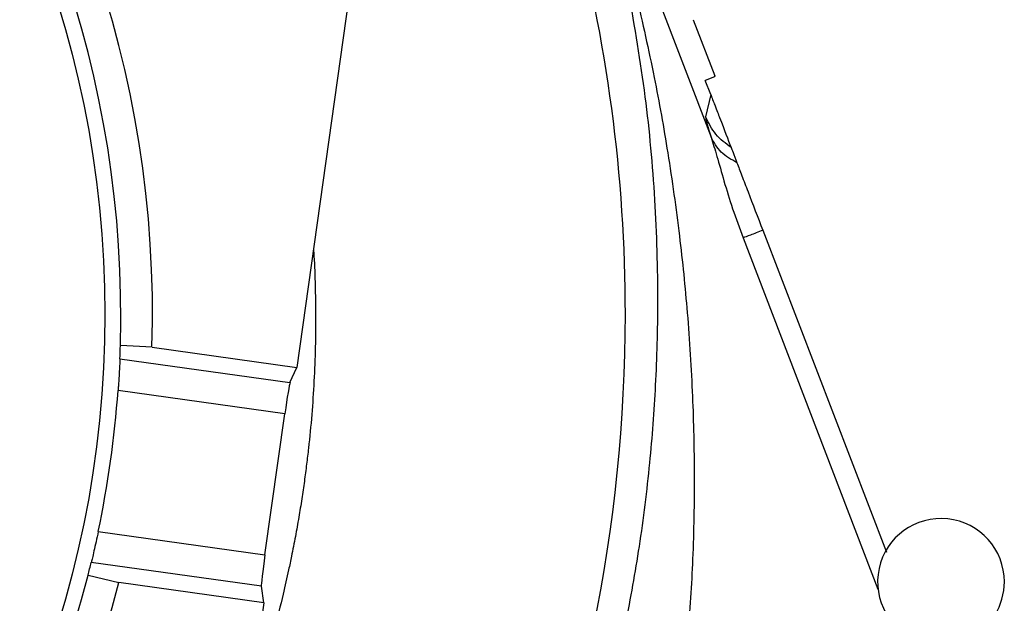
# Model space of a CAD drawing. Header units: inches. Extents: x 0.6 to 16.3, y 0.2 to 11.5.
# Tile 6 of 16: x 5.2 to 6.5, y 6.5 to 7.2. Entities that reach past the tile are written whole.
import ezdxf

# ---------------------------------------------------------------- set-up
doc = ezdxf.new("R2010")
doc.units = ezdxf.units.IN
doc.header["$MEASUREMENT"] = 0

msp = doc.modelspace()

# ---------------------------------------------------------------- linework, layer by layer
at = {"color": 7, "linetype": 'Continuous', "lineweight": 25}
for p, q in [((5.7234, 7.8044), (5.5803, 6.7859)), ((6.0333, 7.2587), (6.1031, 7.0769)), ((6.0807, 7.2251), (6.1079, 7.1543)), ((6.1076, 7.1531), (6.0958, 7.1485)), ((6.1026, 7.1308), (6.0958, 7.1485)), ((6.1079, 7.1543), (6.1076, 7.1531)), ((6.1082, 7.1533), (6.1079, 7.1543)), ((6.1026, 7.1308), (6.0962, 7.1025)), ((6.1685, 6.9591), (6.3245, 6.5528)), ((5.3974, 6.8116), (5.3575, 6.8137)), ((5.3974, 6.8116), (5.5803, 6.7859)), ((5.3569, 6.7969), (5.5715, 6.7668)), ((5.5715, 6.7668), (5.5803, 6.7859)), ((5.565, 6.7275), (5.3546, 6.757)), ((5.54, 6.5492), (5.565, 6.7275)), ((5.3295, 6.5788), (5.54, 6.5492)), ((5.5354, 6.5096), (5.3207, 6.5398)), ((5.3167, 6.5235), (5.3557, 6.5145)), ((5.5385, 6.4888), (5.3557, 6.5145)), ((5.5385, 6.4888), (5.5354, 6.5096)), ((5.5385, 6.4888), (5.3954, 5.4703))]:
    msp.add_line(p, q, dxfattribs=at)
at = {"color": 8, "linetype": 'Continuous', "lineweight": 25}
msp.add_line((6.1435, 6.9495), (6.3138, 6.506), dxfattribs=at)
at = {"color": 7, "linetype": 'Continuous', "lineweight": 25}
msp.add_circle((4.024, 6.8531), 1.314, dxfattribs=at)
for centre, radius, start, end in [((4.024, 6.8531), 1.374, 358.2674, 165.7326), ((4.024, 6.8531), 1.334, 358.3048, 165.6952), ((4.024, 6.8531), 1.374, 178.2674, 345.7326), ((4.024, 6.8531), 1.334, 178.3048, 345.6952), ((4.024, 6.8531), 1.334, 357.5864, 358.3048), ((4.024, 6.8531), 1.334, 348.131, 355.869), ((6.3933, 6.5151), 0.08, 0, 251.6728), ((4.024, 6.8531), 1.334, 345.6952, 346.4136), ((6.3933, 6.5151), 0.08, 297.5471, 0)]:
    msp.add_arc(centre, radius, start, end, dxfattribs=at)
at = {"color": 8, "linetype": 'Continuous', "lineweight": 25}
for start, end in [(0, 30.2313), (313.7687, 0)]:
    msp.add_arc((4.024, 6.8531), 1.9709, start, end, dxfattribs=at)
at = {"color": 7, "linetype": 'Continuous', "lineweight": 25}
for centre, start_param, end_param in [((5.5661, 6.7273), 0.087266, 1.570796), ((5.541, 6.549), 1.570796, 3.054326)]:
    msp.add_ellipse(centre, major_axis=(0.0056, 0.0396), ratio=0.026186, start_param=start_param, end_param=end_param, dxfattribs=at)
for points, knots in [([(5.9955, 6.4619), (6.0015, 6.4945), (6.014, 6.5623), (6.0263, 6.6631), (6.0341, 6.766), (6.0371, 6.8771), (6.0333, 6.9988), (6.0216, 7.1298), (6.0067, 7.2161), (5.9991, 7.26)], [0, 0, 0, 0, 0.120024, 0.249205, 0.369646, 0.499267, 0.662186, 0.82805, 1, 1, 1, 1]), ([(6.0087, 7.2557), (6.0165, 7.2213), (6.0315, 7.1555), (6.0494, 7.0542), (6.0634, 6.9551), (6.0739, 6.8525), (6.0802, 6.7519), (6.0824, 6.6481), (6.0808, 6.547), (6.0762, 6.4789), (6.0739, 6.4464)], [0, 0, 0, 0, 0.132276, 0.252755, 0.383693, 0.503714, 0.633254, 0.753564, 0.882241, 1, 1, 1, 1]), ([(6.1026, 7.1308), (6.1027, 7.1306), (6.1029, 7.13), (6.1033, 7.1289), (6.1042, 7.1267), (6.106, 7.1219), (6.11, 7.1115), (6.119, 7.088), (6.1243, 7.0743), (6.1284, 7.0635)], [0, 0, 0, 0, 0.001753, 0.003662, 0.008308, 0.022226, 0.071773, 0.264734, 1, 1, 1, 1]), ([(6.0962, 7.1025), (6.0964, 7.1007), (6.0967, 7.0972), (6.1009, 7.0837), (6.1031, 7.0769)], [0, 0, 0, 0, 0.5000238, 1, 1, 1, 1]), ([(6.1031, 7.0769), (6.1055, 7.0691), (6.1105, 7.0529), (6.1193, 7.0212), (6.13, 6.9862), (6.139, 6.9619), (6.1435, 6.9495)], [0, 0, 0, 0, 0.231235, 0.47735, 0.734702, 1, 1, 1, 1]), ([(6.1358, 7.0444), (6.1286, 7.0485), (6.1142, 7.0566), (6.1068, 7.0702), (6.1031, 7.0769)], [0, 0, 0, 0, 0.499884, 1, 1, 1, 1]), ([(6.1284, 7.0635), (6.129, 7.062), (6.1302, 7.059), (6.1339, 7.0493), (6.1358, 7.0444)], [0, 0, 0, 0, 0.50001, 1, 1, 1, 1]), ([(6.1358, 7.0444), (6.1377, 7.0393), (6.1417, 7.0289), (6.1527, 7.0002), (6.1621, 6.9757), (6.1685, 6.9591)], [0, 0, 0, 0, 0.240065, 0.482608, 1, 1, 1, 1]), ([(5.3569, 6.7969), (5.3568, 6.7961), (5.3568, 6.7944), (5.3564, 6.7865), (5.3558, 6.7757), (5.3552, 6.7651), (5.3547, 6.7588), (5.3546, 6.757)], [0, 0, 0, 0, 0.226375, 0.452725, 0.679719, 0.907566, 1, 1, 1, 1]), ([(5.3295, 6.5788), (5.3286, 6.5743), (5.3267, 6.5655), (5.324, 6.5537), (5.322, 6.5449), (5.321, 6.5407), (5.3208, 6.54), (5.3207, 6.5398)], [0, 0, 0, 0, 0.228082, 0.456161, 0.684232, 0.911668, 1, 1, 1, 1])]:
    msp.add_open_spline(points, degree=3, knots=knots, dxfattribs=at)
for points in [[(6.1284, 7.0635), (6.1215, 7.0687), (6.1076, 7.0791), (6.1, 7.0947), (6.0962, 7.1025)], [(6.1685, 6.9591), (6.1628, 6.9569), (6.1513, 6.9525), (6.1461, 6.9505), (6.1435, 6.9495)]]:
    msp.add_open_spline(points, degree=3, dxfattribs=at)
at = {"color": 8, "linetype": 'Continuous', "lineweight": 25}
msp.add_open_spline([(5.6012, 6.9349), (5.6014, 6.9321), (5.6025, 6.9168), (5.6034, 6.89), (5.6044, 6.8374), (5.6027, 6.7689), (5.5975, 6.7054), (5.5925, 6.6634), (5.5897, 6.642), (5.5864, 6.6197), (5.5827, 6.5964), (5.5783, 6.5722), (5.574, 6.5501), (5.5689, 6.5259), (5.562, 6.4951), (5.5508, 6.4507), (5.5368, 6.4027), (5.5255, 6.367), (5.5197, 6.3506), (5.5187, 6.348)], degree=3, knots=[0, 0, 0, 0, 0.014189, 0.076944, 0.134911, 0.279056, 0.420935, 0.455431, 0.491603, 0.529449, 0.56897, 0.610164, 0.65303, 0.682014, 0.73489, 0.811649, 0.912275, 0.986231, 1, 1, 1, 1], dxfattribs=at)

doc.saveas('drawing.dxf')
